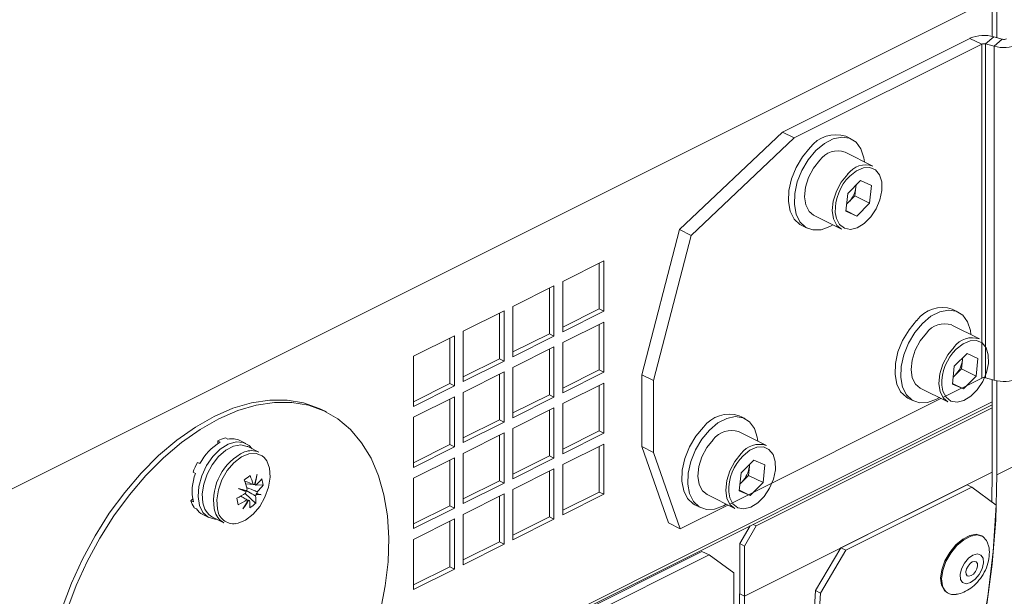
# Model space of a CAD drawing. Header units: millimetres. Extents: x -219 to 1361, y -849 to 661.
# Tile 49 of 73: x 561 to 679, y -255 to -186. Entities that reach past the tile are written whole.
import ezdxf

# ---------------------------------------------------------------- set-up
doc = ezdxf.new("R2010")
doc.units = ezdxf.units.MM

msp = doc.modelspace()

# ---------------------------------------------------------------- linework, layer by layer
at = {"color": 8, "linetype": 'Continuous', "lineweight": 15}
for p, q in [((453.07, -295.58), (677.93, -183.15)), ((453.07, -344.25), (677.93, -231.82)), ((648.02, -255.26), (677.93, -240.3)), ((584.03, -244.67), (584.08, -244.89))]:
    msp.add_line(p, q, dxfattribs=at)
at = {"color": 7, "linetype": 'Continuous', "lineweight": 15}
for p, q in [((677.93, -187.71), (677.93, -183.15)), ((678.5, -187.87), (678.5, -183.43)), ((675.24, -187.96), (652.62, -199.27)), ((676.66, -188.66), (654.03, -199.97)), ((675.24, -187.96), (676.66, -188.66)), ((676.66, -188.66), (676.66, -228.93)), ((678.14, -187.77), (677.14, -188.63)), ((678.15, -188.92), (677.14, -188.63)), ((677.14, -188.63), (677.14, -228.9)), ((679.15, -188.06), (678.14, -187.77)), ((679.15, -188.06), (678.15, -188.92)), ((678.15, -188.92), (678.15, -229.19)), ((640.18, -211.03), (652.62, -199.27)), ((654.03, -199.97), (652.62, -199.27)), ((641.59, -211.74), (654.03, -199.97)), ((660.96, -200.12), (660.25, -199.77)), ((663.54, -203.37), (660.18, -201.69)), ((662.03, -205.12), (660.49, -206.67)), ((662.03, -205.12), (663.35, -205.71)), ((660.27, -208.81), (660.49, -206.67)), ((661.48, -205.89), (661.37, -206.96)), ((661.5, -205.66), (661.48, -205.89)), ((661.48, -205.89), (661.49, -205.67)), ((663.35, -205.71), (663.13, -207.84)), ((660.36, -207.97), (660.6, -207.73)), ((660.6, -207.73), (661.37, -206.96)), ((661.37, -206.96), (663.13, -207.84)), ((661.59, -209.39), (663.13, -207.84)), ((660.27, -208.81), (661.59, -209.39)), ((660.28, -208.73), (661.59, -209.39)), ((656.38, -209.29), (659.74, -210.97)), ((635.65, -228.54), (640.18, -211.03)), ((641.59, -211.74), (640.18, -211.03)), ((654.89, -210.5), (655.59, -210.86)), ((637.06, -229.24), (641.59, -211.74)), ((631.05, -214.81), (626.1, -217.29)), ((631.05, -220.88), (631.05, -214.81)), ((630.49, -220.59), (630.49, -215.1)), ((626.1, -217.29), (626.1, -223.35)), ((625.04, -217.82), (620.09, -220.29)), ((624.48, -223.6), (624.48, -218.1)), ((625.04, -223.88), (625.04, -217.82)), ((619.03, -220.82), (614.08, -223.3)), ((619.03, -226.89), (619.03, -220.82)), ((620.09, -220.29), (620.09, -226.36)), ((626.1, -222.79), (630.49, -220.59)), ((626.1, -223.35), (631.05, -220.88)), ((630.49, -220.59), (631.05, -220.88)), ((673.82, -220.97), (673.11, -220.62)), ((618.47, -226.6), (618.47, -221.11)), ((631.05, -222.18), (626.1, -224.65)), ((631.05, -228.24), (631.05, -222.18)), ((614.08, -223.3), (614.08, -229.36)), ((630.49, -227.95), (630.49, -222.46)), ((676.4, -224.22), (673.04, -222.54)), ((613.02, -223.83), (608.07, -226.3)), ((612.46, -229.61), (612.46, -224.11)), ((613.02, -229.89), (613.02, -223.83)), ((620.09, -225.79), (624.48, -223.6)), ((620.09, -226.36), (625.04, -223.88)), ((624.48, -223.6), (625.04, -223.88)), ((625.04, -225.18), (620.09, -227.66)), ((624.48, -230.96), (624.48, -225.46)), ((625.04, -231.24), (625.04, -225.18)), ((626.1, -224.65), (626.1, -230.71)), ((608.07, -226.3), (608.07, -232.37)), ((614.08, -228.8), (618.47, -226.6)), ((614.08, -229.36), (619.03, -226.89)), ((618.47, -226.6), (619.03, -226.89)), ((674.89, -225.97), (673.35, -227.52)), ((674.34, -226.74), (674.23, -227.81)), ((674.36, -226.51), (674.34, -226.74)), ((674.34, -226.74), (674.35, -226.52)), ((674.89, -225.97), (676.21, -226.56)), ((676.21, -226.56), (675.99, -228.69)), ((620.09, -227.66), (620.09, -233.72)), ((626.1, -230.15), (630.49, -227.95)), ((630.49, -227.95), (631.05, -228.24)), ((673.13, -229.66), (673.35, -227.52)), ((673.46, -228.58), (674.23, -227.81)), ((674.23, -227.81), (675.99, -228.69)), ((619.03, -228.19), (614.08, -230.66)), ((618.47, -233.96), (618.47, -228.47)), ((619.03, -234.25), (619.03, -228.19)), ((626.1, -230.71), (631.05, -228.24)), ((637.06, -229.24), (635.65, -228.54)), ((635.65, -228.54), (635.65, -237.2)), ((637.06, -229.24), (637.06, -237.9)), ((676.66, -228.93), (671.97, -231.28)), ((673.22, -228.82), (673.46, -228.58)), ((674.45, -230.24), (675.99, -228.69)), ((678.15, -229.19), (677.14, -228.9)), ((677.93, -240.3), (677.93, -229.13)), ((678.5, -240.59), (678.5, -229.28)), ((608.07, -231.8), (612.46, -229.61)), ((608.07, -232.37), (613.02, -229.89)), ((612.46, -229.61), (613.02, -229.89)), ((631.05, -229.54), (626.1, -232.01)), ((630.49, -235.32), (630.49, -229.82)), ((631.05, -235.6), (631.05, -229.54)), ((669.24, -230.14), (672.59, -231.82)), ((673.13, -229.66), (674.45, -230.24)), ((673.14, -229.58), (674.45, -230.24)), ((613.02, -231.19), (608.07, -233.67)), ((612.46, -236.97), (612.46, -231.47)), ((613.02, -237.25), (613.02, -231.19)), ((614.08, -230.66), (614.08, -236.72)), ((620.09, -233.15), (624.48, -230.96)), ((620.09, -233.72), (625.04, -231.24)), ((624.48, -230.96), (625.04, -231.24)), ((671.74, -231.39), (646.25, -244.14)), ((667.75, -231.35), (668.45, -231.7)), ((453.07, -344.58), (677.93, -232.15)), ((597.57, -233.02), (597, -232.74)), ((625.04, -232.54), (620.09, -235.02)), ((624.48, -238.32), (624.48, -232.82)), ((625.04, -238.6), (625.04, -232.54)), ((626.1, -232.01), (626.1, -238.07)), ((649.44, -246.76), (677.93, -232.51)), ((608.07, -233.67), (608.07, -239.73)), ((614.08, -236.16), (618.47, -233.96)), ((618.47, -233.96), (619.03, -234.25)), ((648.1, -233.83), (647.39, -233.48)), ((614.08, -236.72), (619.03, -234.25)), ((620.09, -235.02), (620.09, -241.08)), ((585.39, -236.16), (585.69, -236.31)), ((587.86, -236.81), (587.13, -236.45)), ((619.03, -235.55), (614.08, -238.02)), ((618.47, -241.33), (618.47, -235.83)), ((619.03, -241.61), (619.03, -235.55)), ((626.1, -237.51), (630.49, -235.32)), ((626.1, -238.07), (631.05, -235.6)), ((630.49, -235.32), (631.05, -235.6)), ((650.68, -237.08), (647.32, -235.4)), ((584.48, -236.51), (584.77, -236.66)), ((584.48, -236.83), (584.48, -236.51)), ((589.43, -237.88), (588.08, -237.2)), ((608.07, -239.16), (612.46, -236.97)), ((608.07, -239.73), (613.02, -237.25)), ((612.46, -236.97), (613.02, -237.25)), ((631.05, -236.9), (626.1, -239.37)), ((630.49, -242.68), (630.49, -237.18)), ((631.05, -242.96), (631.05, -236.9)), ((635.65, -237.2), (637.06, -237.9)), ((638.87, -246.41), (635.65, -237.2)), ((678.5, -240.59), (686.28, -236.7)), ((613.02, -238.55), (608.07, -241.03)), ((612.46, -244.33), (612.46, -238.83)), ((613.02, -244.61), (613.02, -238.55)), ((614.08, -238.02), (614.08, -244.08)), ((620.09, -240.51), (624.48, -238.32)), ((620.09, -241.08), (625.04, -238.6)), ((624.48, -238.32), (625.04, -238.6)), ((640.28, -247.12), (637.06, -237.9)), ((649.17, -238.83), (647.63, -240.38)), ((649.17, -238.83), (650.49, -239.42)), ((582.01, -239.11), (582.31, -239.26)), ((625.04, -239.9), (620.09, -242.38)), ((625.04, -245.96), (625.04, -239.9)), ((626.1, -239.37), (626.1, -245.43)), ((648.62, -239.6), (648.51, -240.67)), ((648.64, -239.37), (648.62, -239.6)), ((648.62, -239.6), (648.63, -239.38)), ((650.49, -239.42), (650.27, -241.55)), ((581.48, -240.3), (581.78, -240.45)), ((608.07, -241.03), (608.07, -247.09)), ((624.48, -245.68), (624.48, -240.19)), ((647.41, -242.52), (647.63, -240.38)), ((647.74, -241.44), (648.51, -240.67)), ((648.51, -240.67), (650.27, -241.55)), ((677.88, -243.87), (677.93, -240.3)), ((588.87, -241.78), (587.82, -241.7)), ((589.07, -241.86), (588.87, -241.78)), ((588.95, -241.79), (588.92, -241.78)), ((589.93, -241.87), (589.13, -241.8)), ((614.08, -243.52), (618.47, -241.33)), ((614.08, -244.08), (619.03, -241.61)), ((618.47, -241.33), (619.03, -241.61)), ((620.09, -242.38), (620.09, -248.44)), ((647.5, -241.68), (647.74, -241.44)), ((648.73, -243.1), (650.27, -241.55)), ((659.68, -249.43), (674.9, -241.82)), ((660.25, -249.71), (675.47, -242.1)), ((675.47, -242.1), (674.9, -241.82)), ((675.47, -242.1), (678.4, -244.27)), ((581.21, -243.73), (581.43, -243.54)), ((589.04, -244.05), (587.77, -242.86)), ((587.85, -242.61), (587.88, -242.63)), ((589.12, -242.96), (589.08, -242.95)), ((589.13, -242.83), (589.17, -242.85)), ((619.03, -242.91), (614.08, -245.38)), ((618.47, -248.69), (618.47, -243.19)), ((619.03, -248.97), (619.03, -242.91)), ((626.1, -244.87), (630.49, -242.68)), ((626.1, -245.43), (631.05, -242.96)), ((630.49, -242.68), (631.05, -242.96)), ((643.52, -243), (646.88, -244.68)), ((647.41, -242.52), (648.73, -243.1)), ((647.42, -242.44), (648.73, -243.1)), ((581.21, -243.73), (581.51, -243.88)), ((581.6, -244.57), (581.9, -244.72)), ((588.1, -243.68), (588.06, -243.66)), ((588.14, -243.68), (588.17, -243.7)), ((608.07, -246.52), (612.46, -244.33)), ((608.07, -247.09), (613.02, -244.61)), ((612.46, -244.33), (613.02, -244.61)), ((646.02, -244.25), (640.28, -247.12)), ((642.03, -244.21), (642.73, -244.56)), ((582.66, -245.39), (583.38, -245.76)), ((583.83, -245.7), (585.18, -246.38)), ((613.02, -245.91), (608.07, -248.39)), ((613.02, -251.98), (613.02, -245.91)), ((614.08, -245.38), (614.08, -251.45)), ((620.09, -247.87), (624.48, -245.68)), ((620.09, -248.44), (625.04, -245.96)), ((624.48, -245.68), (625.04, -245.96)), ((612.46, -251.69), (612.46, -246.2)), ((638.87, -246.41), (640.28, -247.12)), ((647.46, -248.91), (648.71, -246.76)), ((649.44, -246.76), (648.02, -249.2)), ((649.07, -246.58), (649.44, -246.76)), ((676.8, -248.06), (676.67, -247.98)), ((608.07, -248.39), (608.07, -254.45)), ((614.08, -250.88), (618.47, -248.69)), ((614.08, -251.45), (619.03, -248.97)), ((618.47, -248.69), (619.03, -248.97)), ((648.02, -249.2), (647.46, -248.91)), ((647.46, -254.98), (647.46, -248.91)), ((648.02, -255.26), (648.02, -249.2)), ((656.62, -254.57), (659.68, -249.43)), ((660.25, -249.71), (659.68, -249.43)), ((642.9, -249.84), (619.94, -261.32)), ((643.75, -250.26), (621.39, -261.44)), ((643.75, -250.26), (642.9, -249.84)), ((646.75, -252.43), (643.75, -250.26)), ((657.19, -254.88), (660.25, -249.71)), ((608.07, -253.88), (612.46, -251.69)), ((612.46, -251.69), (613.02, -251.98)), ((608.07, -254.45), (613.02, -251.98)), ((646.75, -347.39), (646.75, -252.43)), ((648.02, -255.26), (647.46, -254.98)), ((657.19, -254.88), (656.62, -254.57)), ((672.42, -254.76), (672.55, -254.84))]:
    msp.add_line(p, q, dxfattribs=at)
at = {"color": 7, "linetype": 'Continuous', "lineweight": 15, "flags": 128}
for points in [[(662.5, -202.85), (662.43, -202.36), (662.09, -201.3), (661.51, -200.5), (660.72, -200.02), (659.78, -199.88), (658.75, -200.09), (657.68, -200.64), (656.66, -201.5)], [(655.95, -201.14), (655.03, -202.25), (654.26, -203.54), (653.7, -204.92), (653.39, -206.33), (653.34, -207.65), (653.55, -208.82), (654.02, -209.76), (654.71, -210.4), (654.89, -210.5)], [(656.66, -201.5), (655.73, -202.6), (654.97, -203.89), (654.41, -205.28), (654.1, -206.68), (654.05, -208.01), (654.26, -209.17), (654.73, -210.11), (655.42, -210.76), (656.29, -211.07), (657.28, -211.04), (658.34, -210.65), (658.7, -210.45)], [(657.13, -202.66), (656.36, -203.61), (655.76, -204.73), (655.39, -205.91), (655.27, -207.06), (655.42, -208.06), (655.82, -208.84), (656.38, -209.29)], [(659.74, -210.97), (659.18, -210.52), (658.78, -209.74), (658.63, -208.74), (658.75, -207.59), (659.12, -206.41), (659.72, -205.29), (660.49, -204.34)], [(660.36, -207.94), (660.42, -207.89), (660.6, -207.73)], [(675.36, -223.7), (675.29, -223.21), (674.95, -222.15), (674.37, -221.35), (673.58, -220.87), (672.64, -220.73), (671.61, -220.94), (670.54, -221.49), (669.52, -222.35)], [(668.81, -221.99), (667.89, -223.1), (667.12, -224.39), (666.56, -225.77), (666.25, -227.18), (666.2, -228.5), (666.41, -229.67), (666.88, -230.61), (667.57, -231.25), (667.75, -231.35)], [(669.52, -222.35), (668.59, -223.45), (667.83, -224.74), (667.27, -226.13), (666.96, -227.53), (666.91, -228.86), (667.12, -230.02), (667.59, -230.96), (668.28, -231.61), (669.15, -231.92), (670.14, -231.89), (671.2, -231.5), (671.56, -231.3)], [(669.99, -223.51), (669.22, -224.46), (668.62, -225.58), (668.25, -226.76), (668.13, -227.91), (668.28, -228.91), (668.68, -229.69), (669.24, -230.14)], [(672.59, -231.82), (672.04, -231.37), (671.64, -230.59), (671.49, -229.59), (671.61, -228.44), (671.98, -227.26), (672.58, -226.14), (673.35, -225.19)], [(673.22, -228.79), (673.28, -228.74), (673.46, -228.58)], [(565.67, -256.67), (566.79, -253.69), (568.13, -250.77), (569.66, -247.95), (571.37, -245.25), (573.23, -242.73), (575.23, -240.4), (577.33, -238.29), (579.52, -236.43), (581.76, -234.85), (584.03, -233.56), (586.3, -232.58), (588.54, -231.92), (590.73, -231.59), (592.83, -231.59), (594.83, -231.93), (596.69, -232.59), (597, -232.74)], [(566.24, -256.96), (567.36, -253.97), (568.69, -251.05), (570.23, -248.23), (571.93, -245.54), (573.8, -243.01), (575.79, -240.68), (577.9, -238.57), (580.08, -236.72), (582.33, -235.13), (584.6, -233.84), (586.87, -232.86), (589.11, -232.2), (591.3, -231.87), (593.4, -231.88), (595.4, -232.21), (597.26, -232.87), (598.97, -233.86), (600.5, -235.15), (601.83, -236.74), (602.96, -238.6), (603.86, -240.71), (604.52, -243.04), (604.93, -245.57), (605.1, -248.26), (605.01, -251.09), (604.68, -254.01), (604.09, -256.99)], [(649.64, -236.56), (649.57, -236.07), (649.23, -235.01), (648.65, -234.21), (647.86, -233.73), (646.92, -233.59), (645.89, -233.8), (644.82, -234.35), (643.8, -235.21)], [(643.09, -234.85), (642.17, -235.96), (641.4, -237.25), (640.84, -238.63), (640.53, -240.04), (640.48, -241.36), (640.7, -242.53), (641.16, -243.47), (641.85, -244.11), (642.03, -244.21)], [(643.8, -235.21), (642.87, -236.31), (642.11, -237.6), (641.55, -238.99), (641.24, -240.39), (641.19, -241.72), (641.4, -242.88), (641.87, -243.82), (642.56, -244.47), (643.43, -244.78), (644.42, -244.75), (645.48, -244.36), (645.84, -244.16)], [(644.27, -236.37), (643.5, -237.32), (642.9, -238.44), (642.53, -239.62), (642.41, -240.77), (642.56, -241.77), (642.96, -242.55), (643.52, -243)], [(588.6, -237.46), (588.27, -237.09), (587.54, -236.69), (586.67, -236.62), (585.72, -236.91), (584.76, -237.51), (583.87, -238.4), (583.1, -239.5), (582.53, -240.73), (582.18, -242), (582.09, -243.22), (582.26, -244.3), (582.67, -245.15), (583.31, -245.72), (584.12, -245.96), (584.35, -245.96)], [(588.08, -237.2), (588.03, -237.18), (587.24, -237.01), (586.36, -237.17), (585.44, -237.65), (584.56, -238.41), (583.79, -239.39), (583.18, -240.53), (582.77, -241.74), (582.6, -242.92), (582.68, -244)], [(586.64, -246.5), (586.91, -246.45), (587.82, -246.06), (588.72, -245.37), (589.52, -244.42), (590.16, -243.3), (590.59, -242.09), (590.78, -240.9), (590.71, -239.82), (590.38, -238.93), (590.06, -238.51)], [(646.88, -244.68), (646.32, -244.23), (645.92, -243.45), (645.77, -242.45), (645.89, -241.3), (646.26, -240.12), (646.86, -239), (647.63, -238.05)], [(667.43, -282.53), (669.7, -278.86), (671.73, -274.9), (673.51, -270.68), (675.02, -266.19), (676.27, -261.47), (677.24, -256.53), (677.94, -251.39), (678.36, -246.07), (678.5, -240.59)], [(647.5, -241.65), (647.56, -241.6), (647.74, -241.44)], [(678.4, -244.27), (678.06, -249.87), (677.41, -255.27), (676.46, -260.46), (675.22, -265.42), (673.68, -270.13), (671.87, -274.56), (669.77, -278.69), (667.41, -282.52)], [(676.67, -247.98), (676.65, -247.97), (676, -247.78), (675.21, -247.91), (674.37, -248.35), (673.54, -249.05), (672.8, -249.96), (672.21, -251), (671.84, -252.07), (671.7, -253.08), (671.82, -253.93)], [(677.4, -248.89), (677.25, -248.54), (676.78, -248.05), (676.13, -247.86), (675.34, -247.99), (674.5, -248.43), (673.67, -249.13), (672.93, -250.05), (672.35, -251.08), (671.97, -252.15), (671.83, -253.16), (671.95, -254.01)], [(674.1, -253.22), (674.35, -253.61), (674.78, -253.74), (675.31, -253.6), (675.86, -253.2), (676.35, -252.62), (676.71, -251.93), (676.87, -251.24), (676.82, -250.66), (676.56, -250.28), (676.14, -250.15), (675.61, -250.29), (675.06, -250.68), (674.57, -251.27), (674.21, -251.96), (674.05, -252.65), (674.1, -253.22)], [(676.14, -251.3), (676.01, -251.11), (675.8, -251.05), (675.53, -251.12), (675.26, -251.31), (675.01, -251.61), (674.83, -251.95), (674.75, -252.29), (674.78, -252.58), (674.91, -252.78), (675.12, -252.84), (675.38, -252.77), (675.66, -252.57), (675.91, -252.28), (676.08, -251.94), (676.17, -251.59), (676.14, -251.3)], [(674.87, -251.87), (674.99, -251.71), (675.14, -251.44)], [(671.82, -253.93), (672.18, -254.56), (672.42, -254.76)], [(646.75, -290.93), (648.06, -288.72), (650.14, -284.62), (651.94, -280.22), (653.46, -275.56), (654.7, -270.64), (655.64, -265.48), (656.28, -260.12), (656.62, -254.57)], [(646.75, -292.29), (648.56, -289.3), (650.65, -285.16), (652.47, -280.73), (654, -276.03), (655.25, -271.07), (656.2, -265.88), (656.84, -260.47), (657.19, -254.88)]]:
    msp.add_lwpolyline(points, dxfattribs=at)
at = {"color": 8, "linetype": 'Continuous', "lineweight": 15, "flags": 128}
for points in [[(658.99, -208.95), (659.13, -209.68), (659.5, -210.41), (660.09, -210.86), (660.83, -211), (661.65, -210.8), (662.49, -210.28), (663.27, -209.5), (663.92, -208.51), (664.38, -207.42), (664.62, -206.31), (664.6, -205.28), (664.34, -204.43), (663.85, -203.84), (663.18, -203.54), (662.39, -203.58), (661.55, -203.94), (660.73, -204.59), (660.73, -204.59)], [(671.85, -229.8), (671.98, -230.53), (672.36, -231.26), (672.95, -231.71), (673.69, -231.85), (674.51, -231.65), (675.35, -231.13), (676.13, -230.35), (676.78, -229.36), (677.24, -228.27), (677.48, -227.16), (677.46, -226.13), (677.2, -225.28), (676.71, -224.69), (676.04, -224.39), (675.25, -224.43), (674.41, -224.79), (673.59, -225.44), (673.59, -225.44)], [(646.13, -242.66), (646.27, -243.39), (646.64, -244.12), (647.23, -244.57), (647.97, -244.71), (648.79, -244.51), (649.63, -243.99), (650.41, -243.21), (651.06, -242.22), (651.52, -241.13), (651.76, -240.02), (651.74, -238.99), (651.48, -238.14), (650.99, -237.55), (650.32, -237.25), (649.53, -237.29), (648.69, -237.65), (647.87, -238.3), (647.87, -238.3)], [(590.06, -238.51), (589.82, -238.31), (589.09, -238.02), (588.22, -238.07), (587.31, -238.45), (586.41, -239.15), (585.61, -240.09), (584.97, -241.22), (584.54, -242.42), (584.35, -243.62), (584.42, -244.7)]]:
    msp.add_lwpolyline(points, dxfattribs=at)
at = {"color": 7, "linetype": 'Continuous', "lineweight": 15}
for centre, radius, start, end in [((676.96, -191.88), 4.28, 73.962, 113.5703), ((676.94, -189.32), 0.714, 73.963, 113.569), ((679.33, -184.8), 4.28, 253.9619, 293.5704), ((679.35, -187.37), 0.714, 253.9618, 293.5702), ((659.06, -203.45), 3.87, 72.0367, 143.3828), ((659.32, -204.26), 2.72, 71.6187, 143.8007), ((662.68, -205.94), 2.72, 71.6187, 143.8007), ((664.8, -208.74), 5.81, 134.4237, 182.0678), ((658.33, -205.52), 3.17, 315.6803, 353.2473), ((671.92, -224.3), 3.87, 72.0369, 143.3827), ((672.18, -225.11), 2.72, 71.6189, 143.8006), ((675.54, -226.79), 2.72, 71.6189, 143.8006), ((677.66, -229.59), 5.81, 134.4238, 182.0677), ((671.19, -226.37), 3.17, 315.6803, 353.2472), ((676.94, -229.59), 0.714, 73.963, 113.569), ((679.33, -225.07), 4.28, 253.9619, 293.5704), ((646.2, -237.16), 3.87, 72.037, 143.3826), ((646.46, -237.97), 2.72, 71.6188, 143.8007), ((586.17, -239.56), 3.49, 102.7768, 118.9747), ((586.21, -238.41), 2.16, 64.7115, 103.7722), ((588.11, -242.28), 6.54, 120.6936, 152.4982), ((649.82, -239.65), 2.72, 71.6188, 143.8007), ((588.52, -239.91), 2.22, 65.9476, 112.1088), ((651.94, -242.45), 5.81, 134.4241, 182.0673), ((589.11, -243.03), 8.11, 151.0921, 160.3128), ((645.47, -239.23), 3.17, 315.6803, 353.2472), ((587.16, -242.58), 5.79, 158.3784, 192.9209), ((576.7, -226.42), 18.43, 306.4498, 309.2465), ((578.38, -244.83), 10.8, 16.4488, 22.5143), ((579.33, -238.62), 10.06, 341.7078, 348.7652), ((579.04, -239.21), 10.2, 345.4283, 348.8946), ((579.02, -239.21), 10.27, 345.4115, 352.343), ((584.53, -237.03), 6.62, 313.221, 322.3473), ((584.66, -242.53), 5.31, 7.1517, 15.8497), ((610.96, -182.54), 64.37, 248.1073, 248.954), ((593.88, -216.42), 26.75, 255.1049, 257.1557), ((611.14, -182.18), 64.77, 248.1174, 248.9555), ((577.67, -245.38), 10.8, 16.4488, 22.5143), ((589.47, -243.21), 1.69, 148.3624, 155.5634), ((588.8, -242.24), 0.47, 80.5812, 97.5063), ((588.77, -242.16), 0.407, 69.1371, 74.6951), ((588.81, -242.16), 0.393, 49.9851, 69.0426), ((584.69, -237.82), 6.62, 313.2206, 322.3477), ((582.2, -234.06), 10.41, 295.9434, 302.6907), ((564.17, -248.43), 23.14, 10.5036, 12.4995), ((589.35, -243.17), 1.57, 159.8422, 167.4077), ((589.41, -243.18), 1.66, 155.532, 159.9072), ((587.58, -242.27), 1.69, 328.3619, 335.5606), ((583.82, -243.72), 5.23, 356.3979, 6.2368), ((587.57, -242.26), 1.66, 335.5335, 339.9127), ((589.85, -237.41), 5.59, 262.1651, 268.0256), ((589.89, -237.35), 5.66, 262.1635, 267.9447), ((587.7, -242.31), 1.57, 339.8382, 347.4117), ((593.2, -231.11), 12.41, 251.0322, 253.5571), ((583.99, -242.97), 2.87, 195.3028, 213.753), ((583.57, -243.6), 2.01, 213.5716, 243.0426), ((584.93, -243.72), 2.27, 187.0991, 241.0423), ((582.36, -234.85), 10.41, 295.9433, 302.6907), ((579.81, -239.58), 9.25, 326.2405, 333.6715), ((579.81, -238.88), 9.65, 322.7513, 330.0046), ((579.74, -238.82), 9.7, 326.5555, 329.9668), ((588.24, -243.31), 0.393, 229.97, 249.0589), ((588.21, -243.28), 0.403, 249.1043, 260.3612), ((588.25, -243.24), 0.471, 260.5924, 277.4965), ((583.11, -244.27), 5.23, 356.3979, 6.2368), ((584.82, -239.35), 6.31, 303.7615, 311.935), ((586.24, -244.44), 2.21, 191.6799, 241.3185), ((673.29, -253.66), 1.39, 194.6529, 281.2036), ((548.5, -255.16), 98.95, 353.1455, 0.1085), ((548.56, -255.46), 99.46, 352.8419, 0.1135)]:
    msp.add_arc(centre, radius, start, end, dxfattribs=at)
at = {"color": 8, "linetype": 'Continuous', "lineweight": 15}
for centre, radius, start, end in [((590.5, -243.75), 6.54, 115.4988, 188.1063), ((586.4, -244.53), 1.98, 184.8483, 276.8555)]:
    msp.add_arc(centre, radius, start, end, dxfattribs=at)
at = {"color": 7, "linetype": 'Continuous', "lineweight": 15}
for points, knots in [([(675.43, -278.44), (675.81, -277.88), (676.89, -276.24), (678.53, -273.36), (680.29, -269.73), (681.84, -265.89), (683.17, -261.84), (684.3, -257.6), (685.2, -253.19), (685.88, -248.62), (686.34, -243.9), (686.55, -239.79), (686.56, -237.24), (686.57, -236.34)], [0, 0, 0, 0, 0.052472, 0.151516, 0.250632, 0.349835, 0.449107, 0.548434, 0.647798, 0.747187, 0.846592, 0.946003, 1, 1, 1, 1]), ([(587.65, -241.32), (587.94, -241.44), (588.31, -241.59), (588.67, -241.74), (588.74, -241.77)], [0, 0, 0, 0, 0.800414, 1, 1, 1, 1]), ([(587.96, -242.14), (588.31, -242.28), (588.73, -242.45), (589.15, -242.62), (589.23, -242.65)], [0, 0, 0, 0, 0.811126, 1, 1, 1, 1]), ([(587.98, -243.62), (587.92, -243.57), (587.67, -243.42), (587.42, -243.27), (587.23, -243.16)], [0, 0, 0, 0, 0.270552, 1, 1, 1, 1]), ([(589.02, -243.15), (588.95, -243.11), (588.6, -242.91), (588.25, -242.7), (587.97, -242.54)], [0, 0, 0, 0, 0.213747, 1, 1, 1, 1]), ([(673.57, -255), (673.68, -254.99), (674.08, -254.96), (674.76, -254.66), (675.6, -254.13), (676.36, -253.35), (677.01, -252.36), (677.45, -251.28), (677.61, -250.2), (677.58, -249.4), (677.42, -249), (677.38, -248.91)], [0, 0, 0, 0, 0.040376, 0.154533, 0.278266, 0.413542, 0.553853, 0.69915, 0.836177, 0.962192, 1, 1, 1, 1])]:
    msp.add_open_spline(points, degree=3, knots=knots, dxfattribs=at)

doc.saveas('drawing.dxf')
